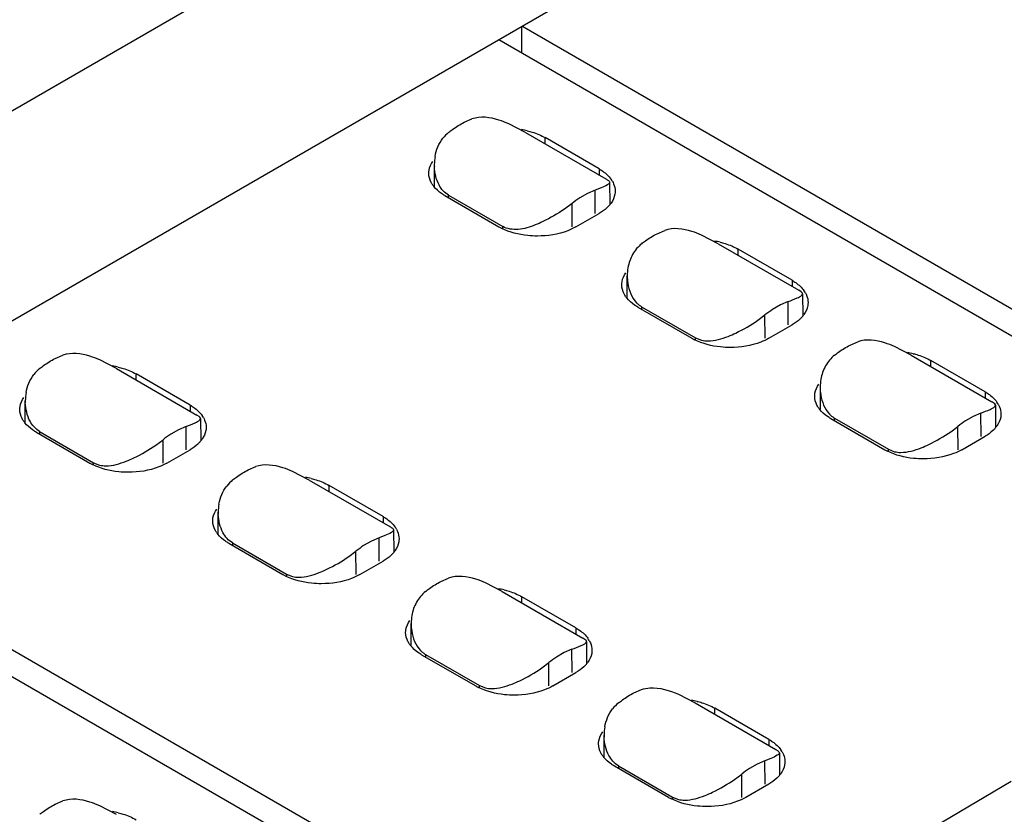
# Model space of a CAD drawing. Header units: inches. Extents: x 0 to 22, y 0 to 17.
# Tile 8 of 51: x 2.783 to 3.138, y 13.889 to 14.176. Entities that reach past the tile are written whole.
import ezdxf

# ---------------------------------------------------------------- set-up
doc = ezdxf.new("R2010")
doc.units = ezdxf.units.IN
doc.header["$LTSCALE"] = 1.21
doc.header["$MEASUREMENT"] = 0
doc.layers.get('0').update_dxf_attribs({"linetype": 'CONTINUOUS'})

msp = doc.modelspace()

# ---------------------------------------------------------------- linework, layer by layer
at = {"color": 7, "linetype": 'CONTINUOUS'}
for p, q in [((2.5223502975, 13.9944118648), (3.6693109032, 14.6566525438)), ((2.5295284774, 13.9227638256), (3.6764890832, 14.5850045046)), ((2.963814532, 14.1638708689), (2.963814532, 14.1735151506)), ((3.2744303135, 13.9941694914), (2.963814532, 14.1735151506)), ((2.9554628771, 14.1686930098), (3.2660786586, 13.9893473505)), ((2.9429535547, 14.1388790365), (2.9457184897, 14.140077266)), ((2.9650375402, 14.1352390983), (2.959025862, 14.1383558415)), ((2.965037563, 14.1352391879), (2.9940872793, 14.1184662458)), ((2.972166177, 14.1311232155), (2.972166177, 14.1333306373)), ((2.9916533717, 14.1220789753), (2.972166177, 14.1333306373)), ((2.9321923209, 14.1236732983), (2.9321622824, 14.1157416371)), ((2.9916533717, 14.1220789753), (2.9916533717, 14.1198715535)), ((2.9923480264, 14.1152181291), (2.9901982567, 14.1143952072)), ((2.9954206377, 14.1172380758), (2.9954804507, 14.1093239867)), ((2.9359756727, 14.1124346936), (2.9554628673, 14.1011830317)), ((2.9373632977, 14.1116334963), (2.937366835, 14.1125675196)), ((2.937366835, 14.1125675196), (2.956853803, 14.1013159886)), ((2.9874302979, 14.1131987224), (2.984642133, 14.1115865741)), ((2.9901982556, 14.1143952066), (2.9874302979, 14.1131987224)), ((2.9902617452, 14.1059946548), (2.9901982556, 14.1143952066)), ((2.9818777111, 14.1095841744), (2.9791898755, 14.1076003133)), ((2.9819094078, 14.1011777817), (2.9818777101, 14.1095841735)), ((2.983301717, 14.1011830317), (2.9916533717, 14.1060051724)), ((2.9568563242, 14.1006473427), (2.956853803, 14.1013159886)), ((3.0125506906, 14.0986945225), (3.0153156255, 14.099892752)), ((3.034634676, 14.0950545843), (3.0286229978, 14.0981713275)), ((3.0346346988, 14.095054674), (3.0636844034, 14.0782817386)), ((3.0417633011, 14.0909387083), (3.0417633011, 14.0931461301)), ((3.0612504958, 14.0818944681), (3.0417633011, 14.0931461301)), ((3.0017594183, 14.0755571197), (3.0017894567, 14.0834887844)), ((3.0612504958, 14.0818944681), (3.0612504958, 14.0796870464)), ((3.0644835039, 14.0777744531), (3.0636845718, 14.0782815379)), ((3.0647550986, 14.07654813), (3.0650178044, 14.0770535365)), ((3.0650177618, 14.0770535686), (3.0650775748, 14.0691394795)), ((3.0055727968, 14.0722501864), (3.0250599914, 14.0609985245)), ((3.0069639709, 14.0723830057), (3.0069604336, 14.0714489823)), ((3.0069639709, 14.0723830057), (3.0264509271, 14.0611314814)), ((3.057027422, 14.0730142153), (3.0542392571, 14.0714020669)), ((3.0597953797, 14.0742106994), (3.057027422, 14.0730142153)), ((3.0598588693, 14.0658101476), (3.0597953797, 14.0742106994)), ((3.0488856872, 14.06748376), (3.0514742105, 14.0694000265)), ((3.0515065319, 14.0609932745), (3.0514748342, 14.0693996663)), ((3.0528988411, 14.0609985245), (3.0612504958, 14.0658206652)), ((3.0264534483, 14.0604628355), (3.0264509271, 14.0611314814)), ((3.0264509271, 14.0611314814), (3.0285792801, 14.0602855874)), ((3.082147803, 14.0585100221), (3.084912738, 14.0597082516)), ((2.7954076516, 14.0536878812), (2.7981725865, 14.0548861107)), ((3.1042317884, 14.0548700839), (3.0982201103, 14.0579868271)), ((3.1042318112, 14.0548701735), (3.1332815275, 14.0380972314)), ((2.817491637, 14.050047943), (2.8114799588, 14.0531646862)), ((3.1113604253, 14.0507542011), (3.1113604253, 14.0529616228)), ((3.1308476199, 14.0417099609), (3.1113604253, 14.0529616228)), ((2.8174916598, 14.0500480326), (2.8465413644, 14.0332750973)), ((2.8246202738, 14.0459320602), (2.8246202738, 14.048139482)), ((2.8441074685, 14.03688782), (2.8246202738, 14.048139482)), ((3.0713865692, 14.043304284), (3.0713565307, 14.0353726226)), ((3.1308476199, 14.0417099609), (3.1308476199, 14.0395025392)), ((2.7846163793, 14.0305504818), (2.7846464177, 14.038482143)), ((2.8441074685, 14.03688782), (2.8441074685, 14.0346803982)), ((3.134080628, 14.0375899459), (3.133281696, 14.0380970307)), ((3.1343522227, 14.0363636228), (3.1346149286, 14.0368690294)), ((3.1346148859, 14.0368690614), (3.134674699, 14.0289549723)), ((2.8473404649, 14.0327678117), (2.8465415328, 14.0332748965)), ((3.1293925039, 14.0340261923), (3.1266245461, 14.0328297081)), ((3.1294559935, 14.0256256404), (3.1293925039, 14.0340261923)), ((2.8476120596, 14.0315414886), (2.8478747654, 14.0320468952)), ((2.8478747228, 14.0320469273), (2.847934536, 14.0241328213)), ((3.0751699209, 14.0320656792), (3.0946571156, 14.0208140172)), ((3.076557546, 14.0312644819), (3.0765610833, 14.0321985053)), ((3.0765610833, 14.0321985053), (3.0960480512, 14.0209469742)), ((3.1266245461, 14.0328297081), (3.1238363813, 14.0312175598)), ((2.7884297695, 14.0272435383), (2.8079169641, 14.0159918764)), ((2.7898209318, 14.0273763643), (2.7898173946, 14.026442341)), ((2.7898209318, 14.0273763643), (2.8093078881, 14.01612484)), ((2.839884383, 14.0280075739), (2.8370962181, 14.0263954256)), ((2.8426523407, 14.0292040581), (2.839884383, 14.0280075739)), ((2.8427158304, 14.0208034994), (2.8426523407, 14.0292040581)), ((3.1184828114, 14.0272992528), (3.1210713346, 14.0292155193)), ((3.121103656, 14.0208087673), (3.1210719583, 14.0292151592)), ((2.8317426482, 14.0224771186), (2.8343311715, 14.0243933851)), ((2.8343634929, 14.0159866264), (2.8343317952, 14.024393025)), ((3.1224959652, 14.0208140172), (3.1308476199, 14.025636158)), ((2.8357558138, 14.0159918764), (2.8441074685, 14.0208140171)), ((3.0960505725, 14.0202783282), (3.0960480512, 14.0209469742)), ((3.0960480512, 14.0209469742), (3.0981764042, 14.0201010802)), ((2.8093104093, 14.0154561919), (2.8093078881, 14.01612484)), ((2.8093078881, 14.01612484), (2.8114362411, 14.015278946)), ((2.8650047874, 14.0135033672), (2.8677697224, 14.0147015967)), ((2.8870887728, 14.009863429), (2.8810770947, 14.0129801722)), ((2.8870887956, 14.0098635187), (2.9161385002, 13.9930905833)), ((2.987690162, 13.8286093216), (2.6770743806, 14.0079549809)), ((2.894217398, 14.005747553), (2.894217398, 14.0079549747)), ((2.9137045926, 13.9967033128), (2.894217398, 14.0079549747)), ((2.6687227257, 14.00313284), (2.9793385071, 13.8237871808)), ((2.8542135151, 13.9903659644), (2.8542435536, 13.9982976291)), ((2.9137045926, 13.9967033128), (2.9137045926, 13.9944958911)), ((2.9174718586, 13.9918624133), (2.9175316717, 13.9839483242)), ((2.8580268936, 13.9870590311), (2.8775140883, 13.9758073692)), ((2.8594180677, 13.9871918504), (2.8594145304, 13.986257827)), ((2.8594180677, 13.9871918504), (2.8789050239, 13.9759403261)), ((2.9094815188, 13.98782306), (2.906693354, 13.9862109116)), ((2.9122494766, 13.9890195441), (2.9094815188, 13.98782306)), ((2.9123129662, 13.9806189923), (2.9122494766, 13.9890195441)), ((2.9143992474, 13.9898424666), (2.9122494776, 13.9890195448)), ((2.9013397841, 13.9822926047), (2.9039283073, 13.9842088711)), ((2.9039606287, 13.9758021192), (2.903928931, 13.984208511)), ((2.9053529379, 13.9758073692), (2.9137045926, 13.9806295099)), ((2.8789050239, 13.9759403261), (2.8789075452, 13.9752716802)), ((2.8789050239, 13.9759403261), (2.8810333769, 13.9750944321)), ((2.9346018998, 13.9733188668), (2.9373668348, 13.9745170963)), ((2.9566858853, 13.9696789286), (2.9506742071, 13.9727956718)), ((2.9566859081, 13.9696790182), (2.9857356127, 13.9529060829)), ((2.9638145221, 13.9655630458), (2.9638145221, 13.9677704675)), ((2.9833017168, 13.9565188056), (2.9638145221, 13.9677704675)), ((2.9238106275, 13.9501814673), (2.923840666, 13.9581131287)), ((2.9833017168, 13.9565188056), (2.9833017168, 13.9543113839)), ((2.9865347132, 13.9523987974), (2.9857357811, 13.9529058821)), ((2.9868063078, 13.9511724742), (2.9870690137, 13.9516778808)), ((2.9870689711, 13.9516779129), (2.9871287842, 13.9437638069)), ((2.981846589, 13.9488350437), (2.9790786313, 13.9476385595)), ((2.9819100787, 13.940434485), (2.981846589, 13.9488350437)), ((2.9276240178, 13.9468745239), (2.9471112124, 13.9356228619)), ((2.9290151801, 13.94700735), (2.9290116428, 13.9460733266)), ((2.9290151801, 13.94700735), (2.9485021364, 13.9357558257)), ((2.9790786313, 13.9476385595), (2.9762904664, 13.9460264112)), ((2.9709368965, 13.9421081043), (2.9735254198, 13.9440243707)), ((2.9735577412, 13.935617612), (2.9735260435, 13.9440240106)), ((2.9749500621, 13.9356228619), (2.9833017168, 13.9404450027)), ((2.9485046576, 13.9350871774), (2.9485021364, 13.9357558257)), ((2.9485021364, 13.9357558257), (2.9506304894, 13.9349099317)), ((3.0041990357, 13.9331343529), (3.0069639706, 13.9343325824)), ((3.0202745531, 13.9326097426), (3.0262830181, 13.9294944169)), ((3.0262830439, 13.9294945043), (3.0553327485, 13.912721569)), ((3.0334116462, 13.9253785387), (3.0334116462, 13.9275859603)), ((3.0528988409, 13.9163342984), (3.0334116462, 13.9275859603)), ((2.9934077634, 13.90999695), (2.9934378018, 13.9179286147)), ((3.0528988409, 13.9163342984), (3.0528988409, 13.9141268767)), ((3.0535934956, 13.9094734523), (3.0514437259, 13.9086505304)), ((3.0566661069, 13.911493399), (3.0567259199, 13.9035793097)), ((3.0167083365, 13.8954383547), (2.9972211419, 13.9066900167)), ((2.998612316, 13.906822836), (2.9986087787, 13.9058888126)), ((2.998612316, 13.906822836), (3.0180992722, 13.8955713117)), ((3.0486757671, 13.9074540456), (3.0458876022, 13.9058418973)), ((3.0514437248, 13.9086505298), (3.0486757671, 13.9074540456)), ((3.0515072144, 13.9002499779), (3.0514437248, 13.9086505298)), ((3.0405340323, 13.9019235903), (3.0431225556, 13.9038398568)), ((3.043154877, 13.8954331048), (3.0431231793, 13.9038394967)), ((2.9981783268, 13.8177314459), (3.1402972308, 13.9012339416)), ((3.0528988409, 13.9002604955), (3.0445471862, 13.8954383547)), ((3.0180992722, 13.8955713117), (3.0181017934, 13.8949026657)), ((3.0180992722, 13.8955713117), (3.0202276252, 13.8947254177)), ((2.7954076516, 13.8929498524), (2.7981725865, 13.8941480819)), ((2.817491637, 13.8893099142), (2.8114799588, 13.8924266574))]:
    msp.add_line(p, q, dxfattribs=at)
for centre, radius, start, end in [((2.9587575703, 14.1064002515), 0.0302212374, 76.6777119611, 80.6530994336), ((2.9454479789, 14.1251840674), 0.0129017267, 128.6054684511, 142.1999752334), ((2.9493774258, 14.1236185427), 0.0171852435, 170.0412744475, 179.8175131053), ((2.9497241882, 14.1236093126), 0.0175320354, 179.7909579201, 182.4144990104), ((2.9397124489, 14.1218765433), 0.0098575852, 215.474204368, 218.7599090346), ((2.9886567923, 14.1131590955), 0.0089518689, 29.4241108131, 35.5028975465), ((3.0038964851, 14.0820954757), 0.0352200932, 123.1399937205, 128.6951441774), ((2.9872388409, 14.1159907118), 0.0107264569, 318.0146551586, 321.3302023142), ((2.9879262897, 14.1154398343), 0.0098455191, 321.3334823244, 324.5271204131), ((2.9650918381, 14.1178842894), 0.0192782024, 240.0347597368, 243.4737712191), ((3.0283546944, 14.0662157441), 0.0302212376, 76.6777119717, 80.6531001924), ((3.0189713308, 14.0834342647), 0.0171820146, 170.0121274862, 179.8182668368), ((3.0093095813, 14.0816920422), 0.0098575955, 215.4742055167, 218.7599887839), ((3.0582536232, 14.0729743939), 0.0089522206, 29.4288082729, 35.5028203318), ((3.0113081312, 14.0797312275), 0.0085412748, 223.8716632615, 232.6507935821), ((3.0109345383, 14.0792471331), 0.0079297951, 232.6746554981, 239.9526840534), ((3.0734936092, 14.0419109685), 0.0352200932, 123.1399937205, 128.6951441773), ((3.0568359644, 14.0758062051), 0.0107264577, 318.0146494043, 321.330202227), ((3.0575234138, 14.0752553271), 0.0098455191, 321.3334823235, 324.5271204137), ((3.0346889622, 14.0776997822), 0.0192782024, 240.0347597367, 243.4737711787), ((3.0979518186, 14.0260312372), 0.0302212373, 76.6777119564, 80.6530991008), ((2.8112116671, 14.0212090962), 0.0302212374, 76.6777119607, 80.6530994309), ((2.7979020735, 14.0399929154), 0.0129017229, 128.6054751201, 142.1999843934), ((3.0885684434, 14.0432497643), 0.0171820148, 170.0121274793, 179.8182667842), ((2.801831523, 14.0384273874), 0.0171852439, 170.0412779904, 179.817513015), ((2.8021782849, 14.0384181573), 0.0175320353, 179.7909578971, 182.4145017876), ((3.1278507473, 14.0327898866), 0.0089522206, 29.4288085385, 35.5028203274), ((2.8411105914, 14.0279677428), 0.0089522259, 29.42887939, 35.5028191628), ((3.0789066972, 14.0415075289), 0.0098575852, 215.4742043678, 218.7599090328), ((3.0809052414, 14.0395467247), 0.0085412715, 223.8716622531, 232.6508863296), ((2.7921665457, 14.036685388), 0.0098575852, 215.4742043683, 218.7599090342), ((3.0805316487, 14.0390626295), 0.0079297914, 232.6747506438, 239.9526852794), ((3.1430907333, 14.0017264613), 0.0352200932, 123.1399937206, 128.6951441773), ((2.8563505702, 13.9969043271), 0.0352200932, 123.1399937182, 128.695144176), ((3.1264330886, 14.0356216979), 0.0107264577, 318.0146495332, 321.3302022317), ((3.1271205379, 14.0350708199), 0.0098455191, 321.3334823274, 324.5271204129), ((2.8396929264, 14.0307995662), 0.0107264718, 318.0146287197, 321.3301250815), ((2.8403803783, 14.0302486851), 0.0098455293, 321.3334032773, 324.5271193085), ((3.1042860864, 14.037515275), 0.0192782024, 240.0347597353, 243.4737711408), ((2.8175459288, 14.032693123), 0.0192781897, 240.0347589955, 243.4737349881), ((2.8674992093, 13.9998084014), 0.0129017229, 128.6054751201, 142.1999843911), ((2.8808087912, 13.9810245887), 0.0302212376, 76.6777119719, 80.6531001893), ((2.8714286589, 13.9982428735), 0.0171852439, 170.0412779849, 179.8175130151), ((2.8717754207, 13.9982336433), 0.0175320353, 179.790957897, 182.4145017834), ((2.8617636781, 13.9965008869), 0.0098575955, 215.4742055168, 218.7599887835), ((2.9107080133, 13.987783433), 0.008951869, 29.4241110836, 35.5028975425), ((2.925947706, 13.9567198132), 0.0352200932, 123.1399937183, 128.695144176), ((2.9092900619, 13.9906150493), 0.0107264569, 318.0146552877, 321.3302023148), ((2.9099775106, 13.9900641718), 0.0098455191, 321.3334823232, 324.5271204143), ((2.8871430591, 13.9925086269), 0.0192782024, 240.0347597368, 243.4737711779), ((2.9504059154, 13.9408400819), 0.0302212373, 76.6777119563, 80.6530990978), ((2.9410225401, 13.958058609), 0.0171820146, 170.0121274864, 179.8182668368), ((2.9803048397, 13.9475987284), 0.008952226, 29.428879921, 35.5028191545), ((2.931360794, 13.9563163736), 0.0098575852, 215.474204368, 218.7599090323), ((2.9333593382, 13.9543555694), 0.0085412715, 223.8716622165, 232.6508863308), ((2.9329857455, 13.9538714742), 0.0079297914, 232.6747506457, 239.9526852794), ((2.9955448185, 13.9165353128), 0.0352200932, 123.1399937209, 128.6951441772), ((2.9788871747, 13.9504305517), 0.0107264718, 318.0146289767, 321.330125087), ((2.9795746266, 13.9498796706), 0.0098455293, 321.333403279, 324.5271193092), ((2.9567401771, 13.9523241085), 0.0192781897, 240.0347589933, 243.4737349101), ((3.0200030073, 13.9006554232), 0.0302213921, 76.6777185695, 80.6535708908), ((3.0066934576, 13.9194393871), 0.0129017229, 128.6054751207, 142.1999843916), ((3.0106229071, 13.9178738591), 0.0171852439, 170.04127799, 179.8175130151), ((3.010969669, 13.917864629), 0.0175320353, 179.7909578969, 182.4145017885), ((3.0499022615, 13.9074144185), 0.008951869, 29.4241116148, 35.5028975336), ((3.0009579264, 13.9161318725), 0.0098575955, 215.4742055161, 218.759988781), ((3.0651419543, 13.8763507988), 0.0352200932, 123.1399937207, 128.6951441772), ((3.0484843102, 13.9102460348), 0.0107264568, 318.0146555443, 321.3302023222), ((3.0491717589, 13.9096951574), 0.0098455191, 321.3334823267, 324.5271204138), ((3.0263373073, 13.9121396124), 0.0192782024, 240.0347597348, 243.4737711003), ((2.8112116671, 13.8604710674), 0.0302212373, 76.6777119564, 80.6530990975)]:
    msp.add_arc(centre, radius, start, end, dxfattribs=at)
for points, knots in [([(2.959025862, 14.1383558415), (2.9578750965, 14.1388631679), (2.9537099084, 14.1404886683), (2.9487891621, 14.1411804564), (2.9457191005, 14.1400769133)], [0, 0, 0, 0, 0.2782369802, 1, 1, 1, 1]), ([(2.9373978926, 14.1352662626), (2.9378491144, 14.1356257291), (2.9396090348, 14.1369640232), (2.9414954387, 14.1381411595), (2.9429535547, 14.1388790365)], [0, 0, 0, 0, 0.2609135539, 1, 1, 1, 1]), ([(2.9657213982, 14.1358082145), (2.9663147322, 14.1356673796), (2.9685394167, 14.1350635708), (2.9706974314, 14.1341786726), (2.972166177, 14.1333306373)], [0, 0, 0, 0, 0.2644710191, 1, 1, 1, 1]), ([(2.9302104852, 14.1204715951), (2.9302104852, 14.1208409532), (2.9303397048, 14.1223762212), (2.9310087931, 14.1238381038), (2.9316846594, 14.124787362)], [0, 0, 0, 0, 0.240680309, 1, 1, 1, 1]), ([(2.9916533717, 14.1220789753), (2.9920990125, 14.1218216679), (2.9937013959, 14.1208031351), (2.995140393, 14.1194870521), (2.9959443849, 14.1183578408)], [0, 0, 0, 0, 0.2707257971, 1, 1, 1, 1]), ([(2.9316846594, 14.1161558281), (2.9314478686, 14.1164884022), (2.9306377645, 14.1177904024), (2.9302104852, 14.1193460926), (2.9302104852, 14.1204715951)], [0, 0, 0, 0, 0.2661815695, 1, 1, 1, 1]), ([(2.9940874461, 14.1184660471), (2.9944086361, 14.1182805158), (2.9948999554, 14.1179965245), (2.9953530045, 14.1175565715), (2.9954057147, 14.1173509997)], [0, 0, 0, 0, 0.6360742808, 1, 1, 1, 1]), ([(2.9359756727, 14.1124346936), (2.9355776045, 14.1126645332), (2.9341274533, 14.1135771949), (2.9328109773, 14.1147262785), (2.9320257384, 14.1157051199)], [0, 0, 0, 0, 0.2680934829, 1, 1, 1, 1]), ([(2.995420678, 14.1172380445), (2.9954238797, 14.1168506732), (2.9941712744, 14.1159802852), (2.9931436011, 14.1155469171), (2.9923480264, 14.1152181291)], [0, 0, 0, 0, 0.3103491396, 1, 1, 1, 1]), ([(2.9964539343, 14.1175568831), (2.9966104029, 14.1172788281), (2.9971505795, 14.1161820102), (2.9974185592, 14.1149453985), (2.9974185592, 14.1140420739)], [0, 0, 0, 0, 0.2610122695, 1, 1, 1, 1]), ([(2.9974185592, 14.1140420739), (2.9974185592, 14.1136727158), (2.9972893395, 14.1121374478), (2.9966202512, 14.1106755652), (2.9959443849, 14.1097263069)], [0, 0, 0, 0, 0.240680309, 1, 1, 1, 1]), ([(2.9952119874, 14.1088153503), (2.9949738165, 14.1085504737), (2.9939071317, 14.1074722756), (2.9926569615, 14.1065846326), (2.9916533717, 14.1060051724)], [0, 0, 0, 0, 0.2351101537, 1, 1, 1, 1]), ([(2.9791898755, 14.1076003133), (2.9766920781, 14.1058844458), (2.9732009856, 14.1038446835), (2.9695203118, 14.1022210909), (2.9685987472, 14.1018589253)], [0, 0, 0, 0, 0.7537218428, 1, 1, 1, 1]), ([(2.9685987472, 14.1018589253), (2.9666309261, 14.1010855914), (2.9627861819, 14.0998309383), (2.9585007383, 14.1003650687), (2.956853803, 14.1013159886)], [0, 0, 0, 0, 0.5264656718, 1, 1, 1, 1]), ([(2.983301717, 14.1011830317), (2.9823504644, 14.1006337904), (2.9779800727, 14.0986075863), (2.9730849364, 14.0978542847), (2.9693822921, 14.0978542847)], [0, 0, 0, 0, 0.228788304, 1, 1, 1, 1]), ([(3.0286229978, 14.0981713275), (3.0274722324, 14.0986786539), (3.0233070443, 14.1003041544), (3.0183862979, 14.1009959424), (3.0153162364, 14.0998923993)], [0, 0, 0, 0, 0.2782369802, 1, 1, 1, 1]), ([(2.9693822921, 14.0978542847), (2.9682159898, 14.0978542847), (2.9638062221, 14.0980817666), (2.9593916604, 14.0991809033), (2.9564820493, 14.1006355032)], [0, 0, 0, 0, 0.2639138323, 1, 1, 1, 1]), ([(3.0069950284, 14.0950817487), (3.0074462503, 14.0954412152), (3.0092061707, 14.0967795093), (3.0110925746, 14.0979566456), (3.0125506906, 14.0986945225)], [0, 0, 0, 0, 0.2609135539, 1, 1, 1, 1]), ([(3.0069956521, 14.0950813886), (3.0056733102, 14.0940279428), (3.0034429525, 14.091352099), (3.002344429, 14.0880798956), (3.0020497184, 14.0864143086)], [0, 0, 0, 0, 0.4998820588, 1, 1, 1, 1]), ([(3.0353185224, 14.0956237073), (3.0359118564, 14.0954828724), (3.0381365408, 14.0948790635), (3.0402945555, 14.0939941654), (3.0417633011, 14.0931461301)], [0, 0, 0, 0, 0.2644710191, 1, 1, 1, 1]), ([(2.9998076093, 14.0802870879), (2.9998076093, 14.080656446), (2.9999368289, 14.082191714), (3.0006059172, 14.0836535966), (3.0012817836, 14.0846028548)], [0, 0, 0, 0, 0.240680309, 1, 1, 1, 1]), ([(3.0017894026, 14.0834887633), (3.0017861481, 14.0826006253), (3.002028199, 14.079168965), (3.0033700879, 14.0756607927), (3.0051507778, 14.0738117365)], [0, 0, 0, 0, 0.2570443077, 1, 1, 1, 1]), ([(3.0012817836, 14.0759713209), (3.0010449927, 14.076303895), (3.0002348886, 14.0776058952), (2.9998076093, 14.0791615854), (2.9998076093, 14.0802870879)], [0, 0, 0, 0, 0.2661815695, 1, 1, 1, 1]), ([(3.0612504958, 14.0818944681), (3.0616961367, 14.0816371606), (3.06329852, 14.0806186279), (3.0647375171, 14.0793025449), (3.065541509, 14.0781733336)], [0, 0, 0, 0, 0.2707257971, 1, 1, 1, 1]), ([(3.0597947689, 14.0742110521), (3.0609034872, 14.0746078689), (3.0625833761, 14.0752841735), (3.0642908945, 14.0760849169), (3.0647550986, 14.07654813)], [0, 0, 0, 0, 0.64230791, 1, 1, 1, 1]), ([(3.0650178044, 14.0770535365), (3.0650173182, 14.0771121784), (3.0649484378, 14.0774189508), (3.0646822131, 14.0776270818), (3.0644835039, 14.0777744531)], [0, 0, 0, 0, 0.1916231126, 1, 1, 1, 1]), ([(3.0660507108, 14.0773729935), (3.0662072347, 14.0770948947), (3.0667475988, 14.0759979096), (3.0670156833, 14.074761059), (3.0670156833, 14.0738575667)], [0, 0, 0, 0, 0.2610159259, 1, 1, 1, 1]), ([(3.0055727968, 14.0722501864), (3.0051747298, 14.0724800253), (3.0037245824, 14.0733926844), (3.0024081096, 14.0745417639), (3.0016228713, 14.0755206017)], [0, 0, 0, 0, 0.268093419, 1, 1, 1, 1]), ([(3.0670156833, 14.0738575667), (3.0670156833, 14.0734882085), (3.0668864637, 14.0719529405), (3.0662173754, 14.0704910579), (3.065541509, 14.0695417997)], [0, 0, 0, 0, 0.240680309, 1, 1, 1, 1]), ([(3.0381996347, 14.061675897), (3.0391303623, 14.0620417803), (3.0428454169, 14.0636828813), (3.0463684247, 14.065745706), (3.0488856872, 14.06748376)], [0, 0, 0, 0, 0.2463780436, 1, 1, 1, 1]), ([(3.0648091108, 14.0686308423), (3.0645709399, 14.0683659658), (3.0635042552, 14.067287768), (3.0622540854, 14.0664001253), (3.0612504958, 14.0658206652)], [0, 0, 0, 0, 0.235110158, 1, 1, 1, 1]), ([(3.0285792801, 14.0602855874), (3.0293294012, 14.0601036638), (3.0326220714, 14.0597776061), (3.0358716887, 14.0607607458), (3.0381996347, 14.061675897)], [0, 0, 0, 0, 0.2358116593, 1, 1, 1, 1]), ([(3.0389794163, 14.0576697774), (3.0378131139, 14.0576697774), (3.0334033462, 14.0578972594), (3.0289887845, 14.0589963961), (3.0260791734, 14.060450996)], [0, 0, 0, 0, 0.2639138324, 1, 1, 1, 1]), ([(3.0528988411, 14.0609985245), (3.0519475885, 14.0604492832), (3.0475771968, 14.0584230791), (3.0426820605, 14.0576697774), (3.0389794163, 14.0576697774)], [0, 0, 0, 0, 0.228788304, 1, 1, 1, 1]), ([(3.0765921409, 14.0548972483), (3.0770433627, 14.0552567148), (3.0788032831, 14.0565950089), (3.080689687, 14.0577721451), (3.082147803, 14.0585100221)], [0, 0, 0, 0, 0.2609135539, 1, 1, 1, 1]), ([(3.0982201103, 14.0579868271), (3.0970693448, 14.0584941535), (3.0929041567, 14.060119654), (3.0879834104, 14.060811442), (3.0849133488, 14.0597078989)], [0, 0, 0, 0, 0.2782369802, 1, 1, 1, 1]), ([(2.8114799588, 14.0531646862), (2.8103291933, 14.0536720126), (2.8061640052, 14.055297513), (2.8012432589, 14.0559893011), (2.7981731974, 14.054885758)], [0, 0, 0, 0, 0.2782369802, 1, 1, 1, 1]), ([(3.0765927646, 14.0548968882), (3.0752704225, 14.0538434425), (3.073040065, 14.0511675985), (3.0719415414, 14.0478953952), (3.0716468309, 14.0462298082)], [0, 0, 0, 0, 0.4998820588, 1, 1, 1, 1]), ([(3.1049156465, 14.0554392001), (3.1055089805, 14.0552983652), (3.107733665, 14.0546945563), (3.1098916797, 14.0538096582), (3.1113604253, 14.0529616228)], [0, 0, 0, 0, 0.2644710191, 1, 1, 1, 1]), ([(2.7898519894, 14.0500751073), (2.7903032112, 14.0504345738), (2.7920631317, 14.0517728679), (2.7939495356, 14.0529500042), (2.7954076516, 14.0536878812)], [0, 0, 0, 0, 0.2609135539, 1, 1, 1, 1]), ([(2.8181754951, 14.0506170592), (2.8187688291, 14.0504762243), (2.8209935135, 14.0498724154), (2.8231515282, 14.0489875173), (2.8246202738, 14.048139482)], [0, 0, 0, 0, 0.2644710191, 1, 1, 1, 1]), ([(3.0694047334, 14.0401025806), (3.0694047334, 14.0404719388), (3.0695339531, 14.0420072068), (3.0702030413, 14.0434690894), (3.0708789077, 14.0444183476)], [0, 0, 0, 0, 0.240680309, 1, 1, 1, 1]), ([(3.071386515, 14.0433042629), (3.0713832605, 14.0424161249), (3.0716253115, 14.0389844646), (3.0729672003, 14.0354762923), (3.0747478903, 14.0336272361)], [0, 0, 0, 0, 0.2570443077, 1, 1, 1, 1]), ([(3.1308476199, 14.0417099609), (3.1312932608, 14.0414526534), (3.1328956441, 14.0404341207), (3.1343346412, 14.0391180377), (3.1351386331, 14.0379888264)], [0, 0, 0, 0, 0.2707257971, 1, 1, 1, 1]), ([(2.782664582, 14.0352804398), (2.782664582, 14.0356497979), (2.7827938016, 14.0371850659), (2.7834628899, 14.0386469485), (2.7841387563, 14.0395962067)], [0, 0, 0, 0, 0.240680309, 1, 1, 1, 1]), ([(2.8441074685, 14.03688782), (2.8445531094, 14.0366305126), (2.8461554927, 14.0356119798), (2.8475944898, 14.0342958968), (2.8483984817, 14.0331666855)], [0, 0, 0, 0, 0.2707257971, 1, 1, 1, 1]), ([(3.0708789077, 14.0357868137), (3.0706421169, 14.0361193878), (3.0698320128, 14.037421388), (3.0694047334, 14.0389770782), (3.0694047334, 14.0401025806)], [0, 0, 0, 0, 0.2661815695, 1, 1, 1, 1]), ([(3.1346149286, 14.0368690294), (3.1346144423, 14.0369276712), (3.1345455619, 14.0372344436), (3.1342793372, 14.0374425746), (3.134080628, 14.0375899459)], [0, 0, 0, 0, 0.1916231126, 1, 1, 1, 1]), ([(3.1356478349, 14.0371884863), (3.1358043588, 14.0369103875), (3.1363447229, 14.0358134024), (3.1366128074, 14.0345765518), (3.1366128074, 14.0336730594)], [0, 0, 0, 0, 0.2610159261, 1, 1, 1, 1]), ([(2.7841387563, 14.0309646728), (2.7839019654, 14.0312972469), (2.7830918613, 14.0325992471), (2.782664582, 14.0341549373), (2.782664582, 14.0352804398)], [0, 0, 0, 0, 0.2661815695, 1, 1, 1, 1]), ([(3.0751699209, 14.0320656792), (3.0747718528, 14.0322955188), (3.0733217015, 14.0332081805), (3.0720052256, 14.0343572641), (3.0712199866, 14.0353361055)], [0, 0, 0, 0, 0.2680934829, 1, 1, 1, 1]), ([(3.1293918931, 14.0340265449), (3.1305006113, 14.0344233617), (3.1321805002, 14.0350996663), (3.1338880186, 14.0359004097), (3.1343522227, 14.0363636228)], [0, 0, 0, 0, 0.64230791, 1, 1, 1, 1]), ([(3.1366128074, 14.0336730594), (3.1366128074, 14.0333037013), (3.1364835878, 14.0317684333), (3.1358144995, 14.0303065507), (3.1351386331, 14.0293572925)], [0, 0, 0, 0, 0.240680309, 1, 1, 1, 1]), ([(2.7884297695, 14.0272435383), (2.7880317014, 14.0274733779), (2.7865815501, 14.0283860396), (2.7852650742, 14.0295351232), (2.7844798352, 14.0305139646)], [0, 0, 0, 0, 0.2680934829, 1, 1, 1, 1]), ([(2.8426517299, 14.0292044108), (2.8437604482, 14.0296012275), (2.8454403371, 14.0302775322), (2.8471478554, 14.0310782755), (2.8476120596, 14.0315414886)], [0, 0, 0, 0, 0.64230791, 1, 1, 1, 1]), ([(2.8478747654, 14.0320468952), (2.8478742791, 14.032105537), (2.8478053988, 14.0324123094), (2.8475391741, 14.0326204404), (2.8473404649, 14.0327678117)], [0, 0, 0, 0, 0.1916231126, 1, 1, 1, 1]), ([(2.8489076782, 14.0323663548), (2.849064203, 14.0320882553), (2.8496045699, 14.0309912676), (2.849872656, 14.0297544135), (2.849872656, 14.0288509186)], [0, 0, 0, 0, 0.2610159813, 1, 1, 1, 1]), ([(2.849872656, 14.0288509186), (2.849872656, 14.0284815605), (2.8497434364, 14.0269462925), (2.8490743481, 14.0254844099), (2.8483984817, 14.0245351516)], [0, 0, 0, 0, 0.240680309, 1, 1, 1, 1]), ([(3.1077967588, 14.0214913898), (3.1087274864, 14.0218572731), (3.112442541, 14.0234983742), (3.1159655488, 14.0255611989), (3.1184828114, 14.0272992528)], [0, 0, 0, 0, 0.2463780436, 1, 1, 1, 1]), ([(3.134406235, 14.0284463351), (3.1341680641, 14.0281814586), (3.1331013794, 14.0271032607), (3.1318512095, 14.0262156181), (3.1308476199, 14.025636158)], [0, 0, 0, 0, 0.2351101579, 1, 1, 1, 1]), ([(2.8476660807, 14.0236241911), (2.8474279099, 14.0233593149), (2.8463612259, 14.0222811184), (2.8451110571, 14.0213934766), (2.8441074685, 14.0208140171)], [0, 0, 0, 0, 0.2351101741, 1, 1, 1, 1]), ([(2.8210565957, 14.0166692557), (2.8219873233, 14.017035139), (2.8257023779, 14.01867624), (2.8292253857, 14.0207390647), (2.8317426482, 14.0224771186)], [0, 0, 0, 0, 0.2463780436, 1, 1, 1, 1]), ([(3.1085765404, 14.0174852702), (3.107410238, 14.0174852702), (3.1030004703, 14.0177127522), (3.0985859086, 14.0188118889), (3.0956762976, 14.0202664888)], [0, 0, 0, 0, 0.2639138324, 1, 1, 1, 1]), ([(3.0981764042, 14.0201010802), (3.0989265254, 14.0199191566), (3.1022191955, 14.019593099), (3.1054688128, 14.0205762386), (3.1077967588, 14.0214913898)], [0, 0, 0, 0, 0.2358116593, 1, 1, 1, 1]), ([(3.1224959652, 14.0208140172), (3.1215447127, 14.0202647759), (3.117174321, 14.0182385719), (3.1122791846, 14.0174852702), (3.1085765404, 14.0174852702)], [0, 0, 0, 0, 0.228788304, 1, 1, 1, 1]), ([(2.821836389, 14.0126631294), (2.8206700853, 14.0126631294), (2.8162603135, 14.0128906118), (2.8118457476, 14.0139897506), (2.8089361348, 14.0154443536)], [0, 0, 0, 0, 0.263913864, 1, 1, 1, 1]), ([(2.8114362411, 14.015278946), (2.8121863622, 14.0150970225), (2.8154790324, 14.0147709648), (2.8187286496, 14.0157541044), (2.8210565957, 14.0166692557)], [0, 0, 0, 0, 0.2358116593, 1, 1, 1, 1]), ([(2.8357558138, 14.0159918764), (2.8348045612, 14.0154426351), (2.8304341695, 14.013416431), (2.8255390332, 14.0126631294), (2.821836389, 14.0126631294)], [0, 0, 0, 0, 0.228788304, 1, 1, 1, 1]), ([(2.8810770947, 14.0129801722), (2.8799263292, 14.0134874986), (2.8757611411, 14.0151129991), (2.8708403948, 14.0158047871), (2.8677703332, 14.014701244)], [0, 0, 0, 0, 0.2782369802, 1, 1, 1, 1]), ([(2.8594491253, 14.0098905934), (2.8599003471, 14.0102500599), (2.8616602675, 14.011588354), (2.8635466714, 14.0127654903), (2.8650047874, 14.0135033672)], [0, 0, 0, 0, 0.2609135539, 1, 1, 1, 1]), ([(2.8877726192, 14.010432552), (2.8883659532, 14.0102917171), (2.8905906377, 14.0096879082), (2.8927486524, 14.0088030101), (2.894217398, 14.0079549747)], [0, 0, 0, 0, 0.2644710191, 1, 1, 1, 1]), ([(2.8522617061, 13.9950959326), (2.8522617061, 13.9954652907), (2.8523909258, 13.9970005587), (2.853060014, 13.9984624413), (2.8537358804, 13.9994116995)], [0, 0, 0, 0, 0.240680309, 1, 1, 1, 1]), ([(2.8537358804, 13.9907801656), (2.8534990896, 13.9911127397), (2.8526889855, 13.9924147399), (2.8522617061, 13.9939704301), (2.8522617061, 13.9950959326)], [0, 0, 0, 0, 0.2661815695, 1, 1, 1, 1]), ([(2.9137045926, 13.9967033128), (2.9141502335, 13.9964460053), (2.9157526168, 13.9954274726), (2.9171916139, 13.9941113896), (2.9179956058, 13.9929821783)], [0, 0, 0, 0, 0.2707257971, 1, 1, 1, 1]), ([(2.917471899, 13.991862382), (2.9174751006, 13.9914750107), (2.9162224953, 13.9906046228), (2.9151948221, 13.9901712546), (2.9143992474, 13.9898424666)], [0, 0, 0, 0, 0.3103491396, 1, 1, 1, 1]), ([(2.9161386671, 13.9930903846), (2.916459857, 13.9929048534), (2.9169511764, 13.992620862), (2.9174042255, 13.992180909), (2.9174569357, 13.9919753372)], [0, 0, 0, 0, 0.6360742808, 1, 1, 1, 1]), ([(2.9185051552, 13.9921812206), (2.9186616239, 13.9919031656), (2.9192018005, 13.9908063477), (2.9194697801, 13.989569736), (2.9194697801, 13.9886664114)], [0, 0, 0, 0, 0.2610122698, 1, 1, 1, 1]), ([(2.8580268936, 13.9870590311), (2.8576288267, 13.98728887), (2.8561786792, 13.9882015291), (2.8548622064, 13.9893506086), (2.8540769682, 13.9903294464)], [0, 0, 0, 0, 0.268093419, 1, 1, 1, 1]), ([(2.9194697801, 13.9886664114), (2.9194697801, 13.9882970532), (2.9193405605, 13.9867617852), (2.9186714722, 13.9852999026), (2.9179956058, 13.9843506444)], [0, 0, 0, 0, 0.240680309, 1, 1, 1, 1]), ([(2.9172632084, 13.9834396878), (2.9170250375, 13.9831748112), (2.9159583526, 13.9820966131), (2.9147081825, 13.9812089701), (2.9137045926, 13.9806295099)], [0, 0, 0, 0, 0.2351101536, 1, 1, 1, 1]), ([(2.8906537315, 13.9764847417), (2.8915844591, 13.976850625), (2.8952995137, 13.978491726), (2.8988225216, 13.9805545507), (2.9013397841, 13.9822926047)], [0, 0, 0, 0, 0.2463780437, 1, 1, 1, 1]), ([(2.8810333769, 13.9750944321), (2.8817834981, 13.9749125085), (2.8850761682, 13.9745864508), (2.8883257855, 13.9755695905), (2.8906537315, 13.9764847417)], [0, 0, 0, 0, 0.2358116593, 1, 1, 1, 1]), ([(2.8914335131, 13.9724786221), (2.8902672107, 13.9724786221), (2.885857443, 13.9727061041), (2.8814428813, 13.9738052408), (2.8785332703, 13.9752598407)], [0, 0, 0, 0, 0.2639138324, 1, 1, 1, 1]), ([(2.9053529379, 13.9758073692), (2.9044016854, 13.9752581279), (2.9000312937, 13.9732319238), (2.8951361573, 13.9724786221), (2.8914335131, 13.9724786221)], [0, 0, 0, 0, 0.228788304, 1, 1, 1, 1]), ([(2.9290462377, 13.969706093), (2.9294974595, 13.9700655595), (2.9312573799, 13.9714038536), (2.9331437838, 13.9725809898), (2.9346018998, 13.9733188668)], [0, 0, 0, 0, 0.2609135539, 1, 1, 1, 1]), ([(2.9506742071, 13.9727956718), (2.9495234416, 13.9733029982), (2.9453582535, 13.9749284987), (2.9404375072, 13.9756202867), (2.9373674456, 13.9745167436)], [0, 0, 0, 0, 0.2782369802, 1, 1, 1, 1]), ([(2.9290468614, 13.9697057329), (2.9277245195, 13.9686522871), (2.9254941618, 13.9659764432), (2.9243956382, 13.9627042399), (2.9241009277, 13.9610386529)], [0, 0, 0, 0, 0.4998820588, 1, 1, 1, 1]), ([(2.9573697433, 13.9702480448), (2.9579630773, 13.9701072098), (2.9601877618, 13.969503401), (2.9623457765, 13.9686185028), (2.9638145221, 13.9677704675)], [0, 0, 0, 0, 0.2644710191, 1, 1, 1, 1]), ([(2.9218588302, 13.9549114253), (2.9218588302, 13.9552807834), (2.9219880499, 13.9568160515), (2.9226571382, 13.958277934), (2.9233330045, 13.9592271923)], [0, 0, 0, 0, 0.240680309, 1, 1, 1, 1]), ([(2.9238406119, 13.9581131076), (2.9238373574, 13.9572249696), (2.9240794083, 13.9537933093), (2.9254212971, 13.950285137), (2.9272019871, 13.9484360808)], [0, 0, 0, 0, 0.2570443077, 1, 1, 1, 1]), ([(2.9833017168, 13.9565188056), (2.9837473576, 13.9562614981), (2.985349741, 13.9552429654), (2.9867887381, 13.9539268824), (2.98759273, 13.9527976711)], [0, 0, 0, 0, 0.2707257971, 1, 1, 1, 1]), ([(2.9233330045, 13.9505956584), (2.9230962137, 13.9509282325), (2.9222861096, 13.9522302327), (2.9218588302, 13.9537859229), (2.9218588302, 13.9549114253)], [0, 0, 0, 0, 0.2661815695, 1, 1, 1, 1]), ([(2.9870690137, 13.9516778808), (2.9870685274, 13.9517365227), (2.986999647, 13.9520432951), (2.9867334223, 13.9522514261), (2.9865347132, 13.9523987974)], [0, 0, 0, 0, 0.1916231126, 1, 1, 1, 1]), ([(2.9881019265, 13.9519973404), (2.9882584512, 13.9517192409), (2.9887988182, 13.9506222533), (2.9890669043, 13.9493853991), (2.9890669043, 13.9484819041)], [0, 0, 0, 0, 0.2610159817, 1, 1, 1, 1]), ([(2.9276240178, 13.9468745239), (2.9272259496, 13.9471043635), (2.9257757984, 13.9480170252), (2.9244593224, 13.9491661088), (2.9236740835, 13.9501449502)], [0, 0, 0, 0, 0.2680934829, 1, 1, 1, 1]), ([(2.9818459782, 13.9488353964), (2.9829546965, 13.9492322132), (2.9846345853, 13.9499085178), (2.9863421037, 13.9507092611), (2.9868063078, 13.9511724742)], [0, 0, 0, 0, 0.6423079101, 1, 1, 1, 1]), ([(2.9890669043, 13.9484819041), (2.9890669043, 13.948112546), (2.9889376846, 13.946577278), (2.9882685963, 13.9451153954), (2.98759273, 13.9441661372)], [0, 0, 0, 0, 0.240680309, 1, 1, 1, 1]), ([(2.9602508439, 13.9363002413), (2.9611815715, 13.9366661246), (2.9648966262, 13.9383072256), (2.9684196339, 13.9403700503), (2.9709368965, 13.9421081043)], [0, 0, 0, 0, 0.2463780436, 1, 1, 1, 1]), ([(2.986860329, 13.9432551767), (2.9866221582, 13.9429903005), (2.9855554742, 13.941912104), (2.9843053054, 13.9410244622), (2.9833017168, 13.9404450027)], [0, 0, 0, 0, 0.235110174, 1, 1, 1, 1]), ([(2.9610306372, 13.9322941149), (2.9598643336, 13.9322941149), (2.9554545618, 13.9325215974), (2.9510399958, 13.9336207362), (2.948130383, 13.9350753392)], [0, 0, 0, 0, 0.2639138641, 1, 1, 1, 1]), ([(2.9506304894, 13.9349099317), (2.9513806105, 13.9347280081), (2.9546732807, 13.9344019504), (2.9579228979, 13.93538509), (2.9602508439, 13.9363002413)], [0, 0, 0, 0, 0.2358116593, 1, 1, 1, 1]), ([(2.9749500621, 13.9356228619), (2.9739988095, 13.9350736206), (2.9696284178, 13.9330474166), (2.9647332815, 13.9322941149), (2.9610306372, 13.9322941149)], [0, 0, 0, 0, 0.228788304, 1, 1, 1, 1]), ([(3.0069639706, 13.9343325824), (3.0079195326, 13.9346760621), (3.0124585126, 13.9354946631), (3.0170476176, 13.9340326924), (3.0202745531, 13.9326097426)], [0, 0, 0, 0, 0.2235543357, 1, 1, 1, 1]), ([(2.9986433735, 13.929521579), (2.9990945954, 13.9298810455), (3.0008545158, 13.9312193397), (3.0027409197, 13.9323964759), (3.0041990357, 13.9331343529)], [0, 0, 0, 0, 0.2609135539, 1, 1, 1, 1]), ([(3.0269668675, 13.9300635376), (3.0275602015, 13.9299227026), (3.0297848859, 13.9293188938), (3.0319429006, 13.9284339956), (3.0334116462, 13.9275859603)], [0, 0, 0, 0, 0.2644710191, 1, 1, 1, 1]), ([(2.9914559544, 13.9147269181), (2.9914559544, 13.9150962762), (2.991585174, 13.9166315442), (2.9922542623, 13.9180934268), (2.9929301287, 13.9190426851)], [0, 0, 0, 0, 0.240680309, 1, 1, 1, 1]), ([(3.0528988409, 13.9163342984), (3.0533444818, 13.9160769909), (3.0549468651, 13.9150584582), (3.0563858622, 13.9137423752), (3.0571898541, 13.9126131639)], [0, 0, 0, 0, 0.2707257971, 1, 1, 1, 1]), ([(2.9929301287, 13.9104111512), (2.9926933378, 13.9107437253), (2.9918832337, 13.9120457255), (2.9914559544, 13.9136014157), (2.9914559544, 13.9147269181)], [0, 0, 0, 0, 0.2661815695, 1, 1, 1, 1]), ([(3.0553329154, 13.9127213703), (3.0556541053, 13.912535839), (3.0561454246, 13.9122518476), (3.0565984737, 13.9118118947), (3.056651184, 13.9116063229)], [0, 0, 0, 0, 0.6360742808, 1, 1, 1, 1]), ([(2.9972211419, 13.9066900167), (2.9968230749, 13.9069198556), (2.9953729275, 13.9078325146), (2.9940564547, 13.9089815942), (2.9932712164, 13.9099604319)], [0, 0, 0, 0, 0.268093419, 1, 1, 1, 1]), ([(3.0566661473, 13.9114933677), (3.0566693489, 13.9111059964), (3.0554167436, 13.9102356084), (3.0543890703, 13.9098022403), (3.0535934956, 13.9094734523)], [0, 0, 0, 0, 0.3103491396, 1, 1, 1, 1]), ([(3.0576994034, 13.9118122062), (3.0578558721, 13.9115341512), (3.0583960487, 13.9104373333), (3.0586640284, 13.9092007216), (3.0586640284, 13.9082973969)], [0, 0, 0, 0, 0.2610122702, 1, 1, 1, 1]), ([(3.0586640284, 13.9082973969), (3.0586640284, 13.9079280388), (3.0585348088, 13.9063927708), (3.0578657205, 13.9049308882), (3.0571898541, 13.90398163)], [0, 0, 0, 0, 0.240680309, 1, 1, 1, 1]), ([(3.0298479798, 13.8961157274), (3.0307787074, 13.8964816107), (3.034493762, 13.8981227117), (3.0380167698, 13.9001855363), (3.0405340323, 13.9019235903)], [0, 0, 0, 0, 0.2463780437, 1, 1, 1, 1]), ([(3.0564574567, 13.9030706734), (3.0562192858, 13.9028057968), (3.0551526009, 13.9017275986), (3.0539024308, 13.9008399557), (3.0528988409, 13.9002604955)], [0, 0, 0, 0, 0.2351101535, 1, 1, 1, 1]), ([(2.8114799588, 13.8924266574), (2.8103291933, 13.8929339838), (2.8061640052, 13.8945594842), (2.8012432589, 13.8952512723), (2.7981731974, 13.8941477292)], [0, 0, 0, 0, 0.2782369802, 1, 1, 1, 1]), ([(3.0306277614, 13.8921096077), (3.029461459, 13.8921096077), (3.0250516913, 13.8923370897), (3.0206371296, 13.8934362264), (3.0177275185, 13.8948908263)], [0, 0, 0, 0, 0.2639138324, 1, 1, 1, 1]), ([(3.0202276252, 13.8947254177), (3.0209777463, 13.8945434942), (3.0242704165, 13.8942174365), (3.0275200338, 13.8952005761), (3.0298479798, 13.8961157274)], [0, 0, 0, 0, 0.2358116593, 1, 1, 1, 1]), ([(3.0445471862, 13.8954383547), (3.0435959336, 13.8948891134), (3.0392255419, 13.8928629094), (3.0343304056, 13.8921096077), (3.0306277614, 13.8921096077)], [0, 0, 0, 0, 0.228788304, 1, 1, 1, 1]), ([(2.7898519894, 13.8893370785), (2.7903032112, 13.8896965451), (2.7920631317, 13.8910348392), (2.7939495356, 13.8922119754), (2.7954076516, 13.8929498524)], [0, 0, 0, 0, 0.2609135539, 1, 1, 1, 1]), ([(2.8181754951, 13.8898790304), (2.8187688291, 13.8897381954), (2.8209935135, 13.8891343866), (2.8231515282, 13.8882494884), (2.8246202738, 13.8874014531)], [0, 0, 0, 0, 0.2644710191, 1, 1, 1, 1])]:
    msp.add_open_spline(points, degree=3, knots=knots, dxfattribs=at)
for points in [[(2.9324511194, 14.1265905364), (2.9328610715, 14.1289144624), (2.9338067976, 14.131227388), (2.9352536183, 14.1330916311)], [(2.9339002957, 14.1163043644), (2.9328344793, 14.1182976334), (2.9323029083, 14.1206123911), (2.9322077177, 14.1228707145)], [(2.937366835, 14.1125675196), (2.9358954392, 14.1134170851), (2.934701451, 14.1148060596), (2.9339002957, 14.1163043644)], [(2.7849052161, 14.0413993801), (2.7853151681, 14.0437233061), (2.7862608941, 14.0460362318), (2.7877077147, 14.0479004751)], [(2.7863543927, 14.0311132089), (2.7852885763, 14.0331064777), (2.7847570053, 14.0354212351), (2.7846618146, 14.0376795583)], [(2.7898209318, 14.0273763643), (2.7883495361, 14.0282259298), (2.787155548, 14.0296149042), (2.7863543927, 14.0311132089)], [(2.8545023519, 14.0012148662), (2.8549123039, 14.0035387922), (2.85585803, 14.0058517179), (2.8573048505, 14.0077159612)], [(2.8559515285, 13.990928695), (2.8548857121, 13.9929219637), (2.8543541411, 13.9952367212), (2.8542589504, 13.9974950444)], [(2.8594180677, 13.9871918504), (2.857946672, 13.9880414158), (2.8567526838, 13.9894303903), (2.8559515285, 13.990928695)], [(2.9936966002, 13.9208458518), (2.9941065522, 13.9231697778), (2.9950522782, 13.9254827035), (2.9964990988, 13.9273469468)], [(2.9951457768, 13.9105596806), (2.9940799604, 13.9125529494), (2.9935483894, 13.9148677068), (2.9934531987, 13.91712603)], [(2.998612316, 13.906822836), (2.9971409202, 13.9076724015), (2.9959469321, 13.9090613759), (2.9951457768, 13.9105596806)]]:
    msp.add_open_spline(points, degree=3, dxfattribs=at)

doc.saveas('drawing.dxf')
